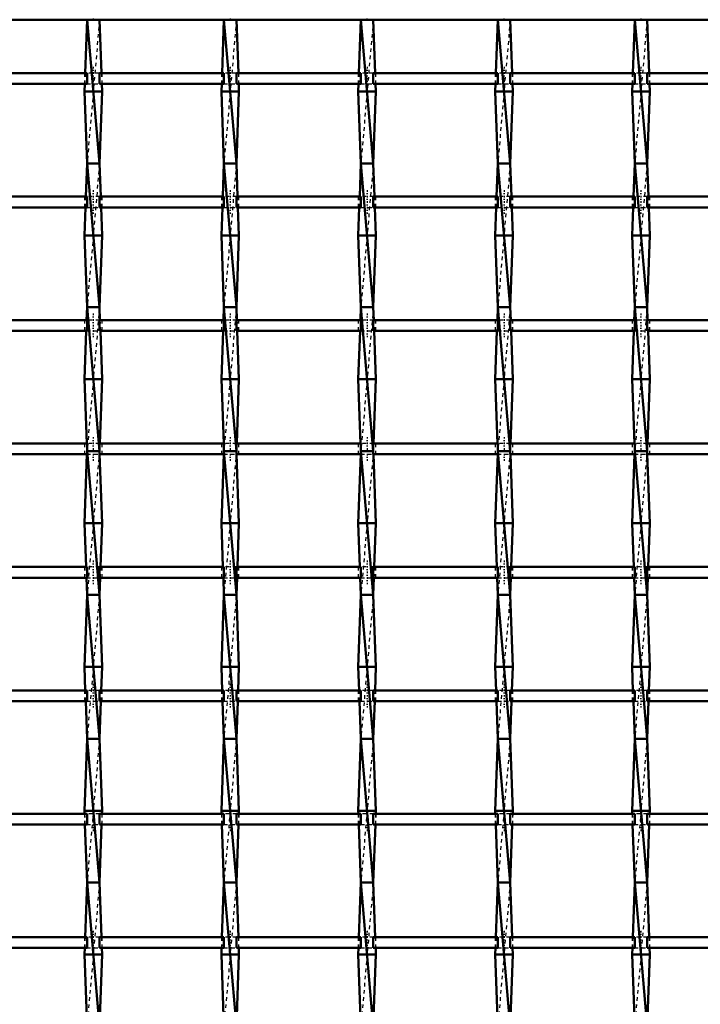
# Model space of a CAD drawing. Header units: millimetres. Extents: x -930 to 585, y -500 to 916.
# Tile 20 of 25: x -173 to 17, y 223 to 497. Entities that reach past the tile are written whole.
import ezdxf

# ---------------------------------------------------------------- set-up
doc = ezdxf.new("R2010")
doc.units = ezdxf.units.MM
doc.linetypes.add('Center', pattern=[1.5, 0.45, -0.5, 0.05, -0.5])
doc.linetypes.add('Dashed', pattern=[2, 1, -1])
for name, color, linetype, lineweight in [('2d ConnectionPoints', 7, 'Continuous', 50), ('AM_0', 7, 'Continuous', 50), ('AM_7', 7, 'Center', 25), ('AM_9', 6, 'Dashed', 25)]:
    doc.layers.add(name, color=color, linetype=linetype, lineweight=lineweight)

# ---------------------------------------------------------------- blocks, each defined once
blk = doc.blocks.new('13_o8d58dubbp01wlplkq8salyfm________0_in_LSSP33034383111100100035010_4')
at = {"layer": 'AM_0'}
for p, q in [((-154.13, 497), (-154.67, 482.12)), ((-154.13, 497), (-150.67, 457)), ((-150.67, 497), (-154.13, 497)), ((-150.67, 497), (-150.13, 482.12)), ((-154.77, 479.12), (-154.85, 477)), ((-149.95, 477), (-154.85, 477)), ((-154.85, 477), (-154.13, 457)), ((-149.95, 477), (-150.67, 457)), ((-150.03, 479.12), (-149.95, 477)), ((-154.13, 457), (-154.46, 447.79)), ((-150.67, 457), (-154.13, 457)), ((-154.13, 457), (-150.67, 417)), ((-150.67, 457), (-150.34, 447.79)), ((-154.57, 444.79), (-154.85, 437)), ((-150.23, 444.79), (-149.95, 437)), ((-154.85, 437), (-154.13, 417)), ((-149.95, 437), (-154.85, 437)), ((-149.95, 437), (-150.67, 417)), ((-154.13, 417), (-154.26, 413.46)), ((-154.13, 417), (-150.67, 377)), ((-150.67, 417), (-154.13, 417)), ((-150.67, 417), (-150.54, 413.46)), ((-154.37, 410.46), (-154.85, 397)), ((-150.43, 410.46), (-149.95, 397)), ((-149.95, 397), (-154.85, 397)), ((-154.85, 397), (-154.21, 379.13)), ((-149.95, 397), (-150.59, 379.13)), ((-154.16, 376.13), (-154.85, 357)), ((-154.13, 377), (-150.67, 337)), ((-150.67, 377), (-154.13, 377)), ((-150.64, 376.13), (-149.95, 357)), ((-154.85, 357), (-154.41, 344.8)), ((-149.95, 357), (-154.85, 357)), ((-149.95, 357), (-150.39, 344.8)), ((-154.3, 341.8), (-154.13, 337)), ((-150.5, 341.8), (-150.67, 337)), ((-154.13, 337), (-154.85, 317)), ((-150.67, 337), (-154.13, 337)), ((-154.13, 337), (-150.67, 297)), ((-150.67, 337), (-149.95, 317)), ((-149.95, 317), (-154.85, 317)), ((-154.85, 317), (-154.62, 310.47)), ((-149.95, 317), (-150.18, 310.47)), ((-154.51, 307.47), (-154.13, 297)), ((-150.29, 307.47), (-150.67, 297)), ((-154.13, 297), (-154.85, 277)), ((-154.13, 297), (-150.67, 257)), ((-150.67, 297), (-154.13, 297)), ((-150.67, 297), (-149.95, 277)), ((-154.85, 277), (-154.82, 276.14)), ((-149.95, 277), (-154.85, 277)), ((-149.95, 277), (-149.98, 276.14)), ((-154.71, 273.14), (-154.13, 257)), ((-150.09, 273.14), (-150.67, 257)), ((-154.13, 257), (-154.68, 241.81)), ((-154.13, 257), (-150.67, 217)), ((-150.67, 257), (-154.13, 257)), ((-150.67, 257), (-150.12, 241.81)), ((-154.79, 238.81), (-154.85, 237)), ((-150.01, 238.81), (-149.95, 237)), ((-149.95, 237), (-154.85, 237)), ((-154.85, 237), (-154.13, 217)), ((-149.95, 237), (-150.67, 217))]:
    blk.add_line(p, q, dxfattribs=at)
at = {"layer": 'AM_9'}
for p, q in [((-150.67, 497), (-154.13, 457)), ((-154.67, 482.12), (-154.77, 479.12)), ((-150.13, 482.12), (-150.03, 479.12)), ((-150.67, 457), (-154.13, 417)), ((-154.46, 447.79), (-154.57, 444.79)), ((-150.34, 447.79), (-150.23, 444.79)), ((-150.67, 417), (-154.13, 377)), ((-154.26, 413.46), (-154.37, 410.46)), ((-150.54, 413.46), (-150.43, 410.46)), ((-154.21, 379.13), (-154.13, 377)), ((-150.59, 379.13), (-150.67, 377)), ((-154.13, 377), (-154.16, 376.13)), ((-150.67, 377), (-154.13, 337)), ((-150.67, 377), (-150.64, 376.13)), ((-154.41, 344.8), (-154.3, 341.8)), ((-150.39, 344.8), (-150.5, 341.8)), ((-150.67, 337), (-154.13, 297)), ((-154.62, 310.47), (-154.51, 307.47)), ((-150.18, 310.47), (-150.29, 307.47)), ((-150.67, 297), (-154.13, 257)), ((-154.82, 276.14), (-154.71, 273.14)), ((-149.98, 276.14), (-150.09, 273.14)), ((-150.67, 257), (-154.13, 217)), ((-154.68, 241.81), (-154.79, 238.81)), ((-150.12, 241.81), (-150.01, 238.81))]:
    blk.add_line(p, q, dxfattribs=at)
blk = doc.blocks.new('14_y8zb5zgx9r2gbsbhrsa4bhpbi________0_in_LSSP33034383111100100035010_4')
at = {"layer": 'AM_0'}
for p, q in [((-116.03, 497), (-116.57, 482.12)), ((-116.03, 497), (-112.57, 457)), ((-112.57, 497), (-116.03, 497)), ((-112.57, 497), (-112.03, 482.12)), ((-116.67, 479.12), (-116.75, 477)), ((-111.85, 477), (-116.75, 477)), ((-116.75, 477), (-116.03, 457)), ((-111.85, 477), (-112.57, 457)), ((-111.93, 479.12), (-111.85, 477)), ((-116.03, 457), (-116.36, 447.79)), ((-112.57, 457), (-116.03, 457)), ((-116.03, 457), (-112.57, 417)), ((-112.57, 457), (-112.24, 447.79)), ((-116.47, 444.79), (-116.75, 437)), ((-112.13, 444.79), (-111.85, 437)), ((-116.75, 437), (-116.03, 417)), ((-111.85, 437), (-116.75, 437)), ((-111.85, 437), (-112.57, 417)), ((-116.03, 417), (-116.16, 413.46)), ((-116.03, 417), (-112.57, 377)), ((-112.57, 417), (-116.03, 417)), ((-112.57, 417), (-112.44, 413.46)), ((-116.27, 410.46), (-116.75, 397)), ((-112.33, 410.46), (-111.85, 397)), ((-111.85, 397), (-116.75, 397)), ((-116.75, 397), (-116.11, 379.13)), ((-111.85, 397), (-112.49, 379.13)), ((-116.06, 376.13), (-116.75, 357)), ((-116.03, 377), (-112.57, 337)), ((-112.57, 377), (-116.03, 377)), ((-112.54, 376.13), (-111.85, 357)), ((-116.75, 357), (-116.31, 344.8)), ((-111.85, 357), (-116.75, 357)), ((-111.85, 357), (-112.29, 344.8)), ((-116.2, 341.8), (-116.03, 337)), ((-112.4, 341.8), (-112.57, 337)), ((-116.03, 337), (-116.75, 317)), ((-112.57, 337), (-116.03, 337)), ((-116.03, 337), (-112.57, 297)), ((-112.57, 337), (-111.85, 317)), ((-111.85, 317), (-116.75, 317)), ((-116.75, 317), (-116.52, 310.47)), ((-111.85, 317), (-112.08, 310.47)), ((-116.41, 307.47), (-116.03, 297)), ((-112.19, 307.47), (-112.57, 297)), ((-116.03, 297), (-116.75, 277)), ((-116.03, 297), (-112.57, 257)), ((-112.57, 297), (-116.03, 297)), ((-112.57, 297), (-111.85, 277)), ((-116.75, 277), (-116.72, 276.14)), ((-111.85, 277), (-116.75, 277)), ((-111.85, 277), (-111.88, 276.14)), ((-116.61, 273.14), (-116.03, 257)), ((-111.99, 273.14), (-112.57, 257)), ((-116.03, 257), (-116.58, 241.81)), ((-116.03, 257), (-112.57, 217)), ((-112.57, 257), (-116.03, 257)), ((-112.57, 257), (-112.02, 241.81)), ((-116.69, 238.81), (-116.75, 237)), ((-111.91, 238.81), (-111.85, 237)), ((-111.85, 237), (-116.75, 237)), ((-116.75, 237), (-116.03, 217)), ((-111.85, 237), (-112.57, 217))]:
    blk.add_line(p, q, dxfattribs=at)
at = {"layer": 'AM_9'}
for p, q in [((-112.57, 497), (-116.03, 457)), ((-116.57, 482.12), (-116.67, 479.12)), ((-112.03, 482.12), (-111.93, 479.12)), ((-112.57, 457), (-116.03, 417)), ((-116.36, 447.79), (-116.47, 444.79)), ((-112.24, 447.79), (-112.13, 444.79)), ((-112.57, 417), (-116.03, 377)), ((-116.16, 413.46), (-116.27, 410.46)), ((-112.44, 413.46), (-112.33, 410.46)), ((-116.11, 379.13), (-116.03, 377)), ((-112.49, 379.13), (-112.57, 377)), ((-116.03, 377), (-116.06, 376.13)), ((-112.57, 377), (-116.03, 337)), ((-112.57, 377), (-112.54, 376.13)), ((-116.31, 344.8), (-116.2, 341.8)), ((-112.29, 344.8), (-112.4, 341.8)), ((-112.57, 337), (-116.03, 297)), ((-116.52, 310.47), (-116.41, 307.47)), ((-112.08, 310.47), (-112.19, 307.47)), ((-112.57, 297), (-116.03, 257)), ((-116.72, 276.14), (-116.61, 273.14)), ((-111.88, 276.14), (-111.99, 273.14)), ((-112.57, 257), (-116.03, 217)), ((-116.58, 241.81), (-116.69, 238.81)), ((-112.02, 241.81), (-111.91, 238.81))]:
    blk.add_line(p, q, dxfattribs=at)
blk = doc.blocks.new('15_rbihdd1fcfbrmuqq62i9kfrwn________0_in_LSSP33034383111100100035010_4')
at = {"layer": 'AM_0'}
for p, q in [((-77.93, 497), (-78.47, 482.12)), ((-77.93, 497), (-74.47, 457)), ((-74.47, 497), (-77.93, 497)), ((-74.47, 497), (-73.93, 482.12)), ((-78.57, 479.12), (-78.65, 477)), ((-73.75, 477), (-78.65, 477)), ((-78.65, 477), (-77.93, 457)), ((-73.75, 477), (-74.47, 457)), ((-73.83, 479.12), (-73.75, 477)), ((-77.93, 457), (-78.26, 447.79)), ((-74.47, 457), (-77.93, 457)), ((-77.93, 457), (-74.47, 417)), ((-74.47, 457), (-74.14, 447.79)), ((-78.37, 444.79), (-78.65, 437)), ((-74.03, 444.79), (-73.75, 437)), ((-73.75, 437), (-78.65, 437)), ((-78.65, 437), (-77.93, 417)), ((-73.75, 437), (-74.47, 417)), ((-77.93, 417), (-78.06, 413.46)), ((-77.93, 417), (-74.47, 377)), ((-74.47, 417), (-77.93, 417)), ((-74.47, 417), (-74.34, 413.46)), ((-78.17, 410.46), (-78.65, 397)), ((-74.23, 410.46), (-73.75, 397)), ((-73.75, 397), (-78.65, 397)), ((-78.65, 397), (-78.01, 379.13)), ((-73.75, 397), (-74.39, 379.13)), ((-77.96, 376.13), (-78.65, 357)), ((-74.47, 377), (-77.93, 377)), ((-77.93, 377), (-74.47, 337)), ((-74.44, 376.13), (-73.75, 357)), ((-73.75, 357), (-78.65, 357)), ((-78.65, 357), (-78.21, 344.8)), ((-73.75, 357), (-74.19, 344.8)), ((-78.1, 341.8), (-77.93, 337)), ((-74.3, 341.8), (-74.47, 337)), ((-77.93, 337), (-78.65, 317)), ((-77.93, 337), (-74.47, 297)), ((-74.47, 337), (-77.93, 337)), ((-74.47, 337), (-73.75, 317)), ((-73.75, 317), (-78.65, 317)), ((-78.65, 317), (-78.42, 310.47)), ((-73.75, 317), (-73.98, 310.47)), ((-78.31, 307.47), (-77.93, 297)), ((-74.09, 307.47), (-74.47, 297)), ((-77.93, 297), (-78.65, 277)), ((-74.47, 297), (-77.93, 297)), ((-77.93, 297), (-74.47, 257)), ((-74.47, 297), (-73.75, 277)), ((-73.75, 277), (-78.65, 277)), ((-78.65, 277), (-78.62, 276.14)), ((-73.75, 277), (-73.78, 276.14)), ((-78.51, 273.14), (-77.93, 257)), ((-73.89, 273.14), (-74.47, 257)), ((-77.93, 257), (-78.48, 241.81)), ((-77.93, 257), (-74.47, 217)), ((-74.47, 257), (-77.93, 257)), ((-74.47, 257), (-73.92, 241.81)), ((-78.59, 238.81), (-78.65, 237)), ((-73.81, 238.81), (-73.75, 237)), ((-73.75, 237), (-78.65, 237)), ((-78.65, 237), (-77.93, 217)), ((-73.75, 237), (-74.47, 217))]:
    blk.add_line(p, q, dxfattribs=at)
at = {"layer": 'AM_9'}
for p, q in [((-74.47, 497), (-77.93, 457)), ((-78.47, 482.12), (-78.57, 479.12)), ((-73.93, 482.12), (-73.83, 479.12)), ((-74.47, 457), (-77.93, 417)), ((-78.26, 447.79), (-78.37, 444.79)), ((-74.14, 447.79), (-74.03, 444.79)), ((-74.47, 417), (-77.93, 377)), ((-78.06, 413.46), (-78.17, 410.46)), ((-74.34, 413.46), (-74.23, 410.46)), ((-78.01, 379.13), (-77.93, 377)), ((-74.39, 379.13), (-74.47, 377)), ((-77.93, 377), (-77.96, 376.13)), ((-74.47, 377), (-77.93, 337)), ((-74.47, 377), (-74.44, 376.13)), ((-78.21, 344.8), (-78.1, 341.8)), ((-74.19, 344.8), (-74.3, 341.8)), ((-74.47, 337), (-77.93, 297)), ((-78.42, 310.47), (-78.31, 307.47)), ((-73.98, 310.47), (-74.09, 307.47)), ((-74.47, 297), (-77.93, 257)), ((-78.62, 276.14), (-78.51, 273.14)), ((-73.78, 276.14), (-73.89, 273.14)), ((-74.47, 257), (-77.93, 217)), ((-78.48, 241.81), (-78.59, 238.81)), ((-73.92, 241.81), (-73.81, 238.81))]:
    blk.add_line(p, q, dxfattribs=at)
blk = doc.blocks.new('16_14omasfy45s9i8z0pkptezcca________0_in_LSSP33034383111100100035010_4')
at = {"layer": 'AM_0'}
for p, q in [((-39.83, 497), (-40.37, 482.12)), ((-39.83, 497), (-36.37, 457)), ((-36.37, 497), (-39.83, 497)), ((-36.37, 497), (-35.83, 482.12)), ((-40.47, 479.12), (-40.55, 477)), ((-35.65, 477), (-40.55, 477)), ((-40.55, 477), (-39.83, 457)), ((-35.65, 477), (-36.37, 457)), ((-35.73, 479.12), (-35.65, 477)), ((-39.83, 457), (-40.16, 447.79)), ((-36.37, 457), (-39.83, 457)), ((-39.83, 457), (-36.37, 417)), ((-36.37, 457), (-36.04, 447.79)), ((-40.27, 444.79), (-40.55, 437)), ((-35.93, 444.79), (-35.65, 437)), ((-35.65, 437), (-40.55, 437)), ((-40.55, 437), (-39.83, 417)), ((-35.65, 437), (-36.37, 417)), ((-39.83, 417), (-39.96, 413.46)), ((-39.83, 417), (-36.37, 377)), ((-36.37, 417), (-39.83, 417)), ((-36.37, 417), (-36.24, 413.46)), ((-40.07, 410.46), (-40.55, 397)), ((-36.13, 410.46), (-35.65, 397)), ((-35.65, 397), (-40.55, 397)), ((-40.55, 397), (-39.91, 379.13)), ((-35.65, 397), (-36.29, 379.13)), ((-39.86, 376.13), (-40.55, 357)), ((-36.37, 377), (-39.83, 377)), ((-39.83, 377), (-36.37, 337)), ((-36.34, 376.13), (-35.65, 357)), ((-35.65, 357), (-40.55, 357)), ((-40.55, 357), (-40.11, 344.8)), ((-35.65, 357), (-36.09, 344.8)), ((-40, 341.8), (-39.83, 337)), ((-36.2, 341.8), (-36.37, 337)), ((-39.83, 337), (-40.55, 317)), ((-36.37, 337), (-39.83, 337)), ((-39.83, 337), (-36.37, 297)), ((-36.37, 337), (-35.65, 317)), ((-35.65, 317), (-40.55, 317)), ((-40.55, 317), (-40.32, 310.47)), ((-35.65, 317), (-35.88, 310.47)), ((-40.21, 307.47), (-39.83, 297)), ((-35.99, 307.47), (-36.37, 297)), ((-39.83, 297), (-40.55, 277)), ((-39.83, 297), (-36.37, 257)), ((-36.37, 297), (-39.83, 297)), ((-36.37, 297), (-35.65, 277)), ((-40.55, 277), (-40.52, 276.14)), ((-35.65, 277), (-40.55, 277)), ((-35.65, 277), (-35.68, 276.14)), ((-40.41, 273.14), (-39.83, 257)), ((-35.79, 273.14), (-36.37, 257)), ((-39.83, 257), (-40.38, 241.81)), ((-39.83, 257), (-36.37, 217)), ((-36.37, 257), (-39.83, 257)), ((-36.37, 257), (-35.82, 241.81)), ((-40.49, 238.81), (-40.55, 237)), ((-35.71, 238.81), (-35.65, 237)), ((-40.55, 237), (-39.83, 217)), ((-35.65, 237), (-40.55, 237)), ((-35.65, 237), (-36.37, 217))]:
    blk.add_line(p, q, dxfattribs=at)
at = {"layer": 'AM_9'}
for p, q in [((-36.37, 497), (-39.83, 457)), ((-40.37, 482.12), (-40.47, 479.12)), ((-35.83, 482.12), (-35.73, 479.12)), ((-36.37, 457), (-39.83, 417)), ((-40.16, 447.79), (-40.27, 444.79)), ((-36.04, 447.79), (-35.93, 444.79)), ((-36.37, 417), (-39.83, 377)), ((-39.96, 413.46), (-40.07, 410.46)), ((-36.24, 413.46), (-36.13, 410.46)), ((-39.91, 379.13), (-39.83, 377)), ((-36.29, 379.13), (-36.37, 377)), ((-39.83, 377), (-39.86, 376.13)), ((-36.37, 377), (-39.83, 337)), ((-36.37, 377), (-36.34, 376.13)), ((-40.11, 344.8), (-40, 341.8)), ((-36.09, 344.8), (-36.2, 341.8)), ((-36.37, 337), (-39.83, 297)), ((-40.32, 310.47), (-40.21, 307.47)), ((-35.88, 310.47), (-35.99, 307.47)), ((-36.37, 297), (-39.83, 257)), ((-40.52, 276.14), (-40.41, 273.14)), ((-35.68, 276.14), (-35.79, 273.14)), ((-36.37, 257), (-39.83, 217)), ((-40.38, 241.81), (-40.49, 238.81)), ((-35.82, 241.81), (-35.71, 238.81))]:
    blk.add_line(p, q, dxfattribs=at)
blk = doc.blocks.new('17_7zcc4zy6jz6wo9g7s2486b3vo________0_in_LSSP33034383111100100035010_4')
at = {"layer": 'AM_0'}
for p, q in [((-1.73, 497), (-2.27, 482.12)), ((-1.73, 497), (1.73, 457)), ((1.73, 497), (-1.73, 497)), ((1.73, 497), (2.27, 482.12)), ((-2.37, 479.12), (-2.45, 477)), ((2.45, 477), (-2.45, 477)), ((-2.45, 477), (-1.73, 457)), ((2.45, 477), (1.73, 457)), ((2.37, 479.12), (2.45, 477)), ((-1.73, 457), (-2.06, 447.79)), ((1.73, 457), (-1.73, 457)), ((-1.73, 457), (1.73, 417)), ((1.73, 457), (2.06, 447.79)), ((-2.17, 444.79), (-2.45, 437)), ((2.17, 444.79), (2.45, 437)), ((2.45, 437), (-2.45, 437)), ((-2.45, 437), (-1.73, 417)), ((2.45, 437), (1.73, 417)), ((-1.73, 417), (-1.86, 413.46)), ((-1.73, 417), (1.73, 377)), ((1.73, 417), (-1.73, 417)), ((1.73, 417), (1.86, 413.46)), ((-1.97, 410.46), (-2.45, 397)), ((1.97, 410.46), (2.45, 397)), ((2.45, 397), (-2.45, 397)), ((-2.45, 397), (-1.81, 379.13)), ((2.45, 397), (1.81, 379.13)), ((-1.76, 376.13), (-2.45, 357)), ((1.73, 377), (-1.73, 377)), ((-1.73, 377), (1.73, 337)), ((1.76, 376.13), (2.45, 357)), ((2.45, 357), (-2.45, 357)), ((-2.45, 357), (-2.01, 344.8)), ((2.45, 357), (2.01, 344.8)), ((-1.9, 341.8), (-1.73, 337)), ((1.9, 341.8), (1.73, 337)), ((-1.73, 337), (-2.45, 317)), ((-1.73, 337), (1.73, 297)), ((1.73, 337), (-1.73, 337)), ((1.73, 337), (2.45, 317)), ((2.45, 317), (-2.45, 317)), ((-2.45, 317), (-2.22, 310.47)), ((2.45, 317), (2.22, 310.47)), ((-2.11, 307.47), (-1.73, 297)), ((2.11, 307.47), (1.73, 297)), ((-1.73, 297), (-2.45, 277)), ((1.73, 297), (-1.73, 297)), ((-1.73, 297), (1.73, 257)), ((1.73, 297), (2.45, 277)), ((2.45, 277), (-2.45, 277)), ((-2.45, 277), (-2.42, 276.14)), ((2.45, 277), (2.42, 276.14)), ((-2.31, 273.14), (-1.73, 257)), ((2.31, 273.14), (1.73, 257)), ((-1.73, 257), (-2.28, 241.81)), ((-1.73, 257), (1.73, 217)), ((1.73, 257), (-1.73, 257)), ((1.73, 257), (2.28, 241.81)), ((-2.39, 238.81), (-2.45, 237)), ((2.39, 238.81), (2.45, 237)), ((2.45, 237), (-2.45, 237)), ((-2.45, 237), (-1.73, 217)), ((2.45, 237), (1.73, 217))]:
    blk.add_line(p, q, dxfattribs=at)
at = {"layer": 'AM_9'}
for p, q in [((1.73, 497), (-1.73, 457)), ((-2.27, 482.12), (-2.37, 479.12)), ((2.27, 482.12), (2.37, 479.12)), ((1.73, 457), (-1.73, 417)), ((-2.06, 447.79), (-2.17, 444.79)), ((2.06, 447.79), (2.17, 444.79)), ((1.73, 417), (-1.73, 377)), ((-1.86, 413.46), (-1.97, 410.46)), ((1.86, 413.46), (1.97, 410.46)), ((-1.81, 379.13), (-1.73, 377)), ((1.81, 379.13), (1.73, 377)), ((-1.73, 377), (-1.76, 376.13)), ((1.73, 377), (-1.73, 337)), ((1.73, 377), (1.76, 376.13)), ((-2.01, 344.8), (-1.9, 341.8)), ((2.01, 344.8), (1.9, 341.8)), ((1.73, 337), (-1.73, 297)), ((-2.22, 310.47), (-2.11, 307.47)), ((2.22, 310.47), (2.11, 307.47)), ((1.73, 297), (-1.73, 257)), ((-2.42, 276.14), (-2.31, 273.14)), ((2.42, 276.14), (2.31, 273.14)), ((1.73, 257), (-1.73, 217)), ((-2.28, 241.81), (-2.39, 238.81)), ((2.28, 241.81), (2.39, 238.81))]:
    blk.add_line(p, q, dxfattribs=at)
blk = doc.blocks.new('32_2phszk1dcc5vik074ybuvkhwj________0_in_LSSP33034383111100100035010_4')
at = {"layer": 'AM_0'}
blk.add_line((-550, 497), (550, 497), dxfattribs=at)
blk = doc.blocks.new('54_vf8na8lgk0d1rgsrbecfayage________0_in_LSSP33034383111100100035010_4')
at = {"layer": 'AM_0'}
for p, q in [((-154.13, 241.81), (-188.77, 241.81)), ((-154.13, 241.81), (-154.13, 238.81)), ((-116.03, 241.81), (-150.67, 241.81)), ((-150.67, 238.81), (-150.67, 241.81)), ((-116.03, 241.81), (-116.03, 238.81)), ((-112.57, 238.81), (-112.57, 241.81)), ((-77.93, 241.81), (-112.57, 241.81)), ((-77.93, 241.81), (-77.93, 238.81)), ((-74.47, 238.81), (-74.47, 241.81)), ((-39.83, 241.81), (-74.47, 241.81)), ((-39.83, 241.81), (-39.83, 238.81)), ((-36.37, 238.81), (-36.37, 241.81)), ((-1.73, 241.81), (-36.37, 241.81)), ((-1.73, 241.81), (-1.73, 238.81)), ((1.73, 238.81), (1.73, 241.81)), ((36.37, 241.81), (1.73, 241.81)), ((-154.13, 238.81), (-188.77, 238.81)), ((-116.03, 238.81), (-150.67, 238.81)), ((-77.93, 238.81), (-112.57, 238.81)), ((-39.83, 238.81), (-74.47, 238.81)), ((-1.73, 238.81), (-36.37, 238.81)), ((36.37, 238.81), (1.73, 238.81))]:
    blk.add_line(p, q, dxfattribs=at)
at = {"layer": 'AM_7'}
for p, q in [((-152.4, 243.61), (-152.4, 237.01)), ((-114.3, 243.61), (-114.3, 237.01)), ((-76.2, 243.61), (-76.2, 237.01)), ((-38.1, 243.61), (-38.1, 237.01)), ((0, 243.61), (0, 237.01))]:
    blk.add_line(p, q, dxfattribs=at)
at = {"layer": 'AM_9'}
for p, q in [((-154.85, 241.81), (-154.85, 238.81)), ((-150.67, 241.81), (-154.13, 241.81)), ((-149.95, 238.81), (-149.95, 241.81)), ((-116.75, 241.81), (-116.75, 238.81)), ((-112.57, 241.81), (-116.03, 241.81)), ((-111.85, 238.81), (-111.85, 241.81)), ((-78.65, 241.81), (-78.65, 238.81)), ((-74.47, 241.81), (-77.93, 241.81)), ((-73.75, 238.81), (-73.75, 241.81)), ((-40.55, 241.81), (-40.55, 238.81)), ((-36.37, 241.81), (-39.83, 241.81)), ((-35.65, 238.81), (-35.65, 241.81)), ((-2.45, 241.81), (-2.45, 238.81)), ((1.73, 241.81), (-1.73, 241.81)), ((2.45, 238.81), (2.45, 241.81)), ((-154.13, 238.81), (-150.67, 238.81)), ((-116.03, 238.81), (-112.57, 238.81)), ((-77.93, 238.81), (-74.47, 238.81)), ((-39.83, 238.81), (-36.37, 238.81)), ((-1.73, 238.81), (1.73, 238.81))]:
    blk.add_line(p, q, dxfattribs=at)
blk = doc.blocks.new('55_hle4jpfxhl8evtso2hcinc1vc________0_in_LSSP33034383111100100035010_4')
at = {"layer": 'AM_0'}
for p, q in [((-154.13, 276.14), (-188.77, 276.14)), ((-154.13, 276.14), (-154.13, 273.14)), ((-116.03, 276.14), (-150.67, 276.14)), ((-150.67, 273.14), (-150.67, 276.14)), ((-116.03, 276.14), (-116.03, 273.14)), ((-112.57, 273.14), (-112.57, 276.14)), ((-77.93, 276.14), (-112.57, 276.14)), ((-77.93, 276.14), (-77.93, 273.14)), ((-74.47, 273.14), (-74.47, 276.14)), ((-39.83, 276.14), (-74.47, 276.14)), ((-39.83, 276.14), (-39.83, 273.14)), ((-36.37, 273.14), (-36.37, 276.14)), ((-1.73, 276.14), (-36.37, 276.14)), ((-1.73, 276.14), (-1.73, 273.14)), ((1.73, 273.14), (1.73, 276.14)), ((36.37, 276.14), (1.73, 276.14)), ((-154.13, 273.14), (-188.77, 273.14)), ((-116.03, 273.14), (-150.67, 273.14)), ((-77.93, 273.14), (-112.57, 273.14)), ((-39.83, 273.14), (-74.47, 273.14)), ((-1.73, 273.14), (-36.37, 273.14)), ((36.37, 273.14), (1.73, 273.14))]:
    blk.add_line(p, q, dxfattribs=at)
at = {"layer": 'AM_7'}
for p, q in [((-152.4, 277.94), (-152.4, 271.34)), ((-114.3, 277.94), (-114.3, 271.34)), ((-76.2, 277.94), (-76.2, 271.34)), ((-38.1, 277.94), (-38.1, 271.34)), ((0, 277.94), (0, 271.34))]:
    blk.add_line(p, q, dxfattribs=at)
at = {"layer": 'AM_9'}
for p, q in [((-154.85, 276.14), (-154.85, 273.14)), ((-150.67, 276.14), (-154.13, 276.14)), ((-149.95, 273.14), (-149.95, 276.14)), ((-116.75, 276.14), (-116.75, 273.14)), ((-112.57, 276.14), (-116.03, 276.14)), ((-111.85, 273.14), (-111.85, 276.14)), ((-78.65, 276.14), (-78.65, 273.14)), ((-74.47, 276.14), (-77.93, 276.14)), ((-73.75, 273.14), (-73.75, 276.14)), ((-40.55, 276.14), (-40.55, 273.14)), ((-36.37, 276.14), (-39.83, 276.14)), ((-35.65, 273.14), (-35.65, 276.14)), ((-2.45, 276.14), (-2.45, 273.14)), ((1.73, 276.14), (-1.73, 276.14)), ((2.45, 273.14), (2.45, 276.14)), ((-154.13, 273.14), (-150.67, 273.14)), ((-116.03, 273.14), (-112.57, 273.14)), ((-77.93, 273.14), (-74.47, 273.14)), ((-39.83, 273.14), (-36.37, 273.14)), ((-1.73, 273.14), (1.73, 273.14))]:
    blk.add_line(p, q, dxfattribs=at)
blk = doc.blocks.new('56_yv5b0ekjlxzf10hxxgjggr2qr________0_in_LSSP33034383111100100035010_4')
at = {"layer": 'AM_0'}
for p, q in [((-154.13, 310.47), (-188.77, 310.47)), ((-154.13, 310.47), (-154.13, 307.47)), ((-116.03, 310.47), (-150.67, 310.47)), ((-150.67, 307.47), (-150.67, 310.47)), ((-116.03, 310.47), (-116.03, 307.47)), ((-112.57, 307.47), (-112.57, 310.47)), ((-77.93, 310.47), (-112.57, 310.47)), ((-77.93, 310.47), (-77.93, 307.47)), ((-74.47, 307.47), (-74.47, 310.47)), ((-39.83, 310.47), (-74.47, 310.47)), ((-39.83, 310.47), (-39.83, 307.47)), ((-36.37, 307.47), (-36.37, 310.47)), ((-1.73, 310.47), (-36.37, 310.47)), ((-1.73, 310.47), (-1.73, 307.47)), ((1.73, 307.47), (1.73, 310.47)), ((36.37, 310.47), (1.73, 310.47)), ((-154.13, 307.47), (-188.77, 307.47)), ((-116.03, 307.47), (-150.67, 307.47)), ((-77.93, 307.47), (-112.57, 307.47)), ((-39.83, 307.47), (-74.47, 307.47)), ((-1.73, 307.47), (-36.37, 307.47)), ((36.37, 307.47), (1.73, 307.47))]:
    blk.add_line(p, q, dxfattribs=at)
at = {"layer": 'AM_7'}
for p, q in [((-152.4, 312.27), (-152.4, 305.67)), ((-114.3, 312.27), (-114.3, 305.67)), ((-76.2, 312.27), (-76.2, 305.67)), ((-38.1, 312.27), (-38.1, 305.67)), ((0, 312.27), (0, 305.67))]:
    blk.add_line(p, q, dxfattribs=at)
at = {"layer": 'AM_9'}
for p, q in [((-154.85, 310.47), (-154.85, 307.47)), ((-150.67, 310.47), (-154.13, 310.47)), ((-149.95, 307.47), (-149.95, 310.47)), ((-116.75, 310.47), (-116.75, 307.47)), ((-112.57, 310.47), (-116.03, 310.47)), ((-111.85, 307.47), (-111.85, 310.47)), ((-78.65, 310.47), (-78.65, 307.47)), ((-74.47, 310.47), (-77.93, 310.47)), ((-73.75, 307.47), (-73.75, 310.47)), ((-40.55, 310.47), (-40.55, 307.47)), ((-36.37, 310.47), (-39.83, 310.47)), ((-35.65, 307.47), (-35.65, 310.47)), ((-2.45, 310.47), (-2.45, 307.47)), ((1.73, 310.47), (-1.73, 310.47)), ((2.45, 307.47), (2.45, 310.47)), ((-154.13, 307.47), (-150.67, 307.47)), ((-116.03, 307.47), (-112.57, 307.47)), ((-77.93, 307.47), (-74.47, 307.47)), ((-39.83, 307.47), (-36.37, 307.47)), ((-1.73, 307.47), (1.73, 307.47))]:
    blk.add_line(p, q, dxfattribs=at)
blk = doc.blocks.new('57_3hhv76kzri4b4f2m5fw40jn2d________0_in_LSSP33034383111100100035010_4')
at = {"layer": 'AM_0'}
for p, q in [((-154.13, 344.8), (-188.77, 344.8)), ((-154.13, 344.8), (-154.13, 341.8)), ((-116.03, 344.8), (-150.67, 344.8)), ((-150.67, 341.8), (-150.67, 344.8)), ((-116.03, 344.8), (-116.03, 341.8)), ((-112.57, 341.8), (-112.57, 344.8)), ((-77.93, 344.8), (-112.57, 344.8)), ((-77.93, 344.8), (-77.93, 341.8)), ((-74.47, 341.8), (-74.47, 344.8)), ((-39.83, 344.8), (-74.47, 344.8)), ((-39.83, 344.8), (-39.83, 341.8)), ((-36.37, 341.8), (-36.37, 344.8)), ((-1.73, 344.8), (-36.37, 344.8)), ((-1.73, 344.8), (-1.73, 341.8)), ((1.73, 341.8), (1.73, 344.8)), ((36.37, 344.8), (1.73, 344.8)), ((-154.13, 341.8), (-188.77, 341.8)), ((-116.03, 341.8), (-150.67, 341.8)), ((-77.93, 341.8), (-112.57, 341.8)), ((-39.83, 341.8), (-74.47, 341.8)), ((-1.73, 341.8), (-36.37, 341.8)), ((36.37, 341.8), (1.73, 341.8))]:
    blk.add_line(p, q, dxfattribs=at)
at = {"layer": 'AM_7'}
for p, q in [((-152.4, 346.6), (-152.4, 340)), ((-114.3, 346.6), (-114.3, 340)), ((-76.2, 346.6), (-76.2, 340)), ((-38.1, 346.6), (-38.1, 340)), ((0, 346.6), (0, 340))]:
    blk.add_line(p, q, dxfattribs=at)
at = {"layer": 'AM_9'}
for p, q in [((-154.85, 344.8), (-154.85, 341.8)), ((-150.67, 344.8), (-154.13, 344.8)), ((-149.95, 341.8), (-149.95, 344.8)), ((-116.75, 344.8), (-116.75, 341.8)), ((-112.57, 344.8), (-116.03, 344.8)), ((-111.85, 341.8), (-111.85, 344.8)), ((-78.65, 344.8), (-78.65, 341.8)), ((-74.47, 344.8), (-77.93, 344.8)), ((-73.75, 341.8), (-73.75, 344.8)), ((-40.55, 344.8), (-40.55, 341.8)), ((-36.37, 344.8), (-39.83, 344.8)), ((-35.65, 341.8), (-35.65, 344.8)), ((-2.45, 344.8), (-2.45, 341.8)), ((1.73, 344.8), (-1.73, 344.8)), ((2.45, 341.8), (2.45, 344.8)), ((-154.13, 341.8), (-150.67, 341.8)), ((-116.03, 341.8), (-112.57, 341.8)), ((-77.93, 341.8), (-74.47, 341.8)), ((-39.83, 341.8), (-36.37, 341.8)), ((-1.73, 341.8), (1.73, 341.8))]:
    blk.add_line(p, q, dxfattribs=at)
blk = doc.blocks.new('58_ou17ydzxged9xzix0r3f7mrch________0_in_LSSP33034383111100100035010_4')
at = {"layer": 'AM_0'}
for p, q in [((-154.13, 379.13), (-188.77, 379.13)), ((-154.13, 379.13), (-154.13, 376.13)), ((-150.67, 376.13), (-150.67, 379.13)), ((-116.03, 379.13), (-150.67, 379.13)), ((-116.03, 379.13), (-116.03, 376.13)), ((-112.57, 376.13), (-112.57, 379.13)), ((-77.93, 379.13), (-112.57, 379.13)), ((-77.93, 379.13), (-77.93, 376.13)), ((-74.47, 376.13), (-74.47, 379.13)), ((-39.83, 379.13), (-74.47, 379.13)), ((-39.83, 379.13), (-39.83, 376.13)), ((-36.37, 376.13), (-36.37, 379.13)), ((-1.73, 379.13), (-36.37, 379.13)), ((-1.73, 379.13), (-1.73, 376.13)), ((1.73, 376.13), (1.73, 379.13)), ((36.37, 379.13), (1.73, 379.13)), ((-154.13, 376.13), (-188.77, 376.13)), ((-116.03, 376.13), (-150.67, 376.13)), ((-77.93, 376.13), (-112.57, 376.13)), ((-39.83, 376.13), (-74.47, 376.13)), ((-1.73, 376.13), (-36.37, 376.13)), ((36.37, 376.13), (1.73, 376.13))]:
    blk.add_line(p, q, dxfattribs=at)
at = {"layer": 'AM_7'}
for p, q in [((-152.4, 380.93), (-152.4, 374.33)), ((-114.3, 380.93), (-114.3, 374.33)), ((-76.2, 380.93), (-76.2, 374.33)), ((-38.1, 380.93), (-38.1, 374.33)), ((0, 380.93), (0, 374.33))]:
    blk.add_line(p, q, dxfattribs=at)
at = {"layer": 'AM_9'}
for p, q in [((-154.85, 379.13), (-154.85, 376.13)), ((-150.67, 379.13), (-154.13, 379.13)), ((-149.95, 376.13), (-149.95, 379.13)), ((-116.75, 379.13), (-116.75, 376.13)), ((-112.57, 379.13), (-116.03, 379.13)), ((-111.85, 376.13), (-111.85, 379.13)), ((-78.65, 379.13), (-78.65, 376.13)), ((-74.47, 379.13), (-77.93, 379.13)), ((-73.75, 376.13), (-73.75, 379.13)), ((-40.55, 379.13), (-40.55, 376.13)), ((-36.37, 379.13), (-39.83, 379.13)), ((-35.65, 376.13), (-35.65, 379.13)), ((-2.45, 379.13), (-2.45, 376.13)), ((1.73, 379.13), (-1.73, 379.13)), ((2.45, 376.13), (2.45, 379.13)), ((-154.16, 376.13), (-150.64, 376.13)), ((-116.06, 376.13), (-112.54, 376.13)), ((-77.96, 376.13), (-74.44, 376.13)), ((-39.86, 376.13), (-36.34, 376.13)), ((-1.76, 376.13), (1.76, 376.13))]:
    blk.add_line(p, q, dxfattribs=at)
blk = doc.blocks.new('59_czepr7hr9q1t83fpww706bpbk________0_in_LSSP33034383111100100035010_4')
at = {"layer": 'AM_0'}
for p, q in [((-154.13, 413.46), (-188.77, 413.46)), ((-154.13, 413.46), (-154.13, 410.46)), ((-150.67, 410.46), (-150.67, 413.46)), ((-116.03, 413.46), (-150.67, 413.46)), ((-116.03, 413.46), (-116.03, 410.46)), ((-112.57, 410.46), (-112.57, 413.46)), ((-77.93, 413.46), (-112.57, 413.46)), ((-77.93, 413.46), (-77.93, 410.46)), ((-74.47, 410.46), (-74.47, 413.46)), ((-39.83, 413.46), (-74.47, 413.46)), ((-39.83, 413.46), (-39.83, 410.46)), ((-36.37, 410.46), (-36.37, 413.46)), ((-1.73, 413.46), (-36.37, 413.46)), ((-1.73, 413.46), (-1.73, 410.46)), ((1.73, 410.46), (1.73, 413.46)), ((36.37, 413.46), (1.73, 413.46)), ((-154.13, 410.46), (-188.77, 410.46)), ((-116.03, 410.46), (-150.67, 410.46)), ((-77.93, 410.46), (-112.57, 410.46)), ((-39.83, 410.46), (-74.47, 410.46)), ((-1.73, 410.46), (-36.37, 410.46)), ((36.37, 410.46), (1.73, 410.46))]:
    blk.add_line(p, q, dxfattribs=at)
at = {"layer": 'AM_7'}
for p, q in [((-152.4, 415.26), (-152.4, 408.66)), ((-114.3, 415.26), (-114.3, 408.66)), ((-76.2, 415.26), (-76.2, 408.66)), ((-38.1, 415.26), (-38.1, 408.66)), ((0, 415.26), (0, 408.66))]:
    blk.add_line(p, q, dxfattribs=at)
at = {"layer": 'AM_9'}
for p, q in [((-154.85, 413.46), (-154.85, 410.46)), ((-150.67, 413.46), (-154.13, 413.46)), ((-149.95, 410.46), (-149.95, 413.46)), ((-116.75, 413.46), (-116.75, 410.46)), ((-112.57, 413.46), (-116.03, 413.46)), ((-111.85, 410.46), (-111.85, 413.46)), ((-78.65, 413.46), (-78.65, 410.46)), ((-74.47, 413.46), (-77.93, 413.46)), ((-73.75, 410.46), (-73.75, 413.46)), ((-40.55, 413.46), (-40.55, 410.46)), ((-36.37, 413.46), (-39.83, 413.46)), ((-35.65, 410.46), (-35.65, 413.46)), ((-2.45, 413.46), (-2.45, 410.46)), ((1.73, 413.46), (-1.73, 413.46)), ((2.45, 410.46), (2.45, 413.46)), ((-154.13, 410.46), (-150.67, 410.46)), ((-116.03, 410.46), (-112.57, 410.46)), ((-77.93, 410.46), (-74.47, 410.46)), ((-39.83, 410.46), (-36.37, 410.46)), ((-1.73, 410.46), (1.73, 410.46))]:
    blk.add_line(p, q, dxfattribs=at)
blk = doc.blocks.new('60_ehq1y13ohyeh3tkk9w1g6s0ni________0_in_LSSP33034383111100100035010_4')
at = {"layer": 'AM_0'}
for p, q in [((-154.13, 447.79), (-188.77, 447.79)), ((-154.13, 447.79), (-154.13, 444.79)), ((-150.67, 444.79), (-150.67, 447.79)), ((-116.03, 447.79), (-150.67, 447.79)), ((-116.03, 447.79), (-116.03, 444.79)), ((-112.57, 444.79), (-112.57, 447.79)), ((-77.93, 447.79), (-112.57, 447.79)), ((-77.93, 447.79), (-77.93, 444.79)), ((-74.47, 444.79), (-74.47, 447.79)), ((-39.83, 447.79), (-74.47, 447.79)), ((-39.83, 447.79), (-39.83, 444.79)), ((-36.37, 444.79), (-36.37, 447.79)), ((-1.73, 447.79), (-36.37, 447.79)), ((-1.73, 447.79), (-1.73, 444.79)), ((1.73, 444.79), (1.73, 447.79)), ((36.37, 447.79), (1.73, 447.79)), ((-154.13, 444.79), (-188.77, 444.79)), ((-116.03, 444.79), (-150.67, 444.79)), ((-77.93, 444.79), (-112.57, 444.79)), ((-39.83, 444.79), (-74.47, 444.79)), ((-1.73, 444.79), (-36.37, 444.79)), ((36.37, 444.79), (1.73, 444.79))]:
    blk.add_line(p, q, dxfattribs=at)
at = {"layer": 'AM_7'}
for p, q in [((-152.4, 449.59), (-152.4, 442.99)), ((-114.3, 449.59), (-114.3, 442.99)), ((-76.2, 449.59), (-76.2, 442.99)), ((-38.1, 449.59), (-38.1, 442.99)), ((0, 449.59), (0, 442.99))]:
    blk.add_line(p, q, dxfattribs=at)
at = {"layer": 'AM_9'}
for p, q in [((-154.85, 447.79), (-154.85, 444.79)), ((-150.67, 447.79), (-154.13, 447.79)), ((-149.95, 444.79), (-149.95, 447.79)), ((-116.75, 447.79), (-116.75, 444.79)), ((-112.57, 447.79), (-116.03, 447.79)), ((-111.85, 444.79), (-111.85, 447.79)), ((-78.65, 447.79), (-78.65, 444.79)), ((-74.47, 447.79), (-77.93, 447.79)), ((-73.75, 444.79), (-73.75, 447.79)), ((-40.55, 447.79), (-40.55, 444.79)), ((-36.37, 447.79), (-39.83, 447.79)), ((-35.65, 444.79), (-35.65, 447.79)), ((-2.45, 447.79), (-2.45, 444.79)), ((1.73, 447.79), (-1.73, 447.79)), ((2.45, 444.79), (2.45, 447.79)), ((-154.13, 444.79), (-150.67, 444.79)), ((-116.03, 444.79), (-112.57, 444.79)), ((-77.93, 444.79), (-74.47, 444.79)), ((-39.83, 444.79), (-36.37, 444.79)), ((-1.73, 444.79), (1.73, 444.79))]:
    blk.add_line(p, q, dxfattribs=at)
blk = doc.blocks.new('61_5e7nip1cj0nxzvmfxw6j48xmj________0_in_LSSP33034383111100100035010_4')
at = {"layer": 'AM_0'}
for p, q in [((-154.13, 482.12), (-188.77, 482.12)), ((-154.13, 482.12), (-154.13, 479.12)), ((-150.67, 479.12), (-150.67, 482.12)), ((-116.03, 482.12), (-150.67, 482.12)), ((-116.03, 482.12), (-116.03, 479.12)), ((-112.57, 479.12), (-112.57, 482.12)), ((-77.93, 482.12), (-112.57, 482.12)), ((-77.93, 482.12), (-77.93, 479.12)), ((-74.47, 479.12), (-74.47, 482.12)), ((-39.83, 482.12), (-74.47, 482.12)), ((-39.83, 482.12), (-39.83, 479.12)), ((-36.37, 479.12), (-36.37, 482.12)), ((-1.73, 482.12), (-36.37, 482.12)), ((-1.73, 482.12), (-1.73, 479.12)), ((1.73, 479.12), (1.73, 482.12)), ((36.37, 482.12), (1.73, 482.12)), ((-154.13, 479.12), (-188.77, 479.12)), ((-116.03, 479.12), (-150.67, 479.12)), ((-77.93, 479.12), (-112.57, 479.12)), ((-39.83, 479.12), (-74.47, 479.12)), ((-1.73, 479.12), (-36.37, 479.12)), ((36.37, 479.12), (1.73, 479.12))]:
    blk.add_line(p, q, dxfattribs=at)
at = {"layer": 'AM_7'}
for p, q in [((-152.4, 483.92), (-152.4, 477.32)), ((-114.3, 483.92), (-114.3, 477.32)), ((-76.2, 483.92), (-76.2, 477.32)), ((-38.1, 483.92), (-38.1, 477.32)), ((0, 483.92), (0, 477.32))]:
    blk.add_line(p, q, dxfattribs=at)
at = {"layer": 'AM_9'}
for p, q in [((-154.85, 482.12), (-154.85, 479.12)), ((-150.67, 482.12), (-154.13, 482.12)), ((-149.95, 479.12), (-149.95, 482.12)), ((-116.75, 482.12), (-116.75, 479.12)), ((-112.57, 482.12), (-116.03, 482.12)), ((-111.85, 479.12), (-111.85, 482.12)), ((-78.65, 482.12), (-78.65, 479.12)), ((-74.47, 482.12), (-77.93, 482.12)), ((-73.75, 479.12), (-73.75, 482.12)), ((-40.55, 482.12), (-40.55, 479.12)), ((-36.37, 482.12), (-39.83, 482.12)), ((-35.65, 479.12), (-35.65, 482.12)), ((-2.45, 482.12), (-2.45, 479.12)), ((1.73, 482.12), (-1.73, 482.12)), ((2.45, 479.12), (2.45, 482.12)), ((-154.13, 479.12), (-150.67, 479.12)), ((-116.03, 479.12), (-112.57, 479.12)), ((-77.93, 479.12), (-74.47, 479.12)), ((-39.83, 479.12), (-36.37, 479.12)), ((-1.73, 479.12), (1.73, 479.12))]:
    blk.add_line(p, q, dxfattribs=at)

msp = doc.modelspace()

# ---------------------------------------------------------------- linework, layer by layer
at = {"layer": '2d ConnectionPoints'}
for p in [(-152.4, 497), (-152.4, 497), (-114.3, 497), (-114.3, 497), (-76.2, 497), (-76.2, 497), (-38.1, 497), (-38.1, 497), (0, 497), (0, 497)]:
    msp.add_point(p, dxfattribs=at)

# ---------------------------------------------------------------- block references
for name in ['32_2phszk1dcc5vik074ybuvkhwj________0_in_LSSP33034383111100100035010_4', '13_o8d58dubbp01wlplkq8salyfm________0_in_LSSP33034383111100100035010_4', '14_y8zb5zgx9r2gbsbhrsa4bhpbi________0_in_LSSP33034383111100100035010_4', '15_rbihdd1fcfbrmuqq62i9kfrwn________0_in_LSSP33034383111100100035010_4', '16_14omasfy45s9i8z0pkptezcca________0_in_LSSP33034383111100100035010_4', '17_7zcc4zy6jz6wo9g7s2486b3vo________0_in_LSSP33034383111100100035010_4', '61_5e7nip1cj0nxzvmfxw6j48xmj________0_in_LSSP33034383111100100035010_4', '60_ehq1y13ohyeh3tkk9w1g6s0ni________0_in_LSSP33034383111100100035010_4', '59_czepr7hr9q1t83fpww706bpbk________0_in_LSSP33034383111100100035010_4', '58_ou17ydzxged9xzix0r3f7mrch________0_in_LSSP33034383111100100035010_4', '57_3hhv76kzri4b4f2m5fw40jn2d________0_in_LSSP33034383111100100035010_4', '56_yv5b0ekjlxzf10hxxgjggr2qr________0_in_LSSP33034383111100100035010_4', '55_hle4jpfxhl8evtso2hcinc1vc________0_in_LSSP33034383111100100035010_4', '54_vf8na8lgk0d1rgsrbecfayage________0_in_LSSP33034383111100100035010_4']:
    msp.add_blockref(name, (0, 0))

doc.saveas('drawing.dxf')
